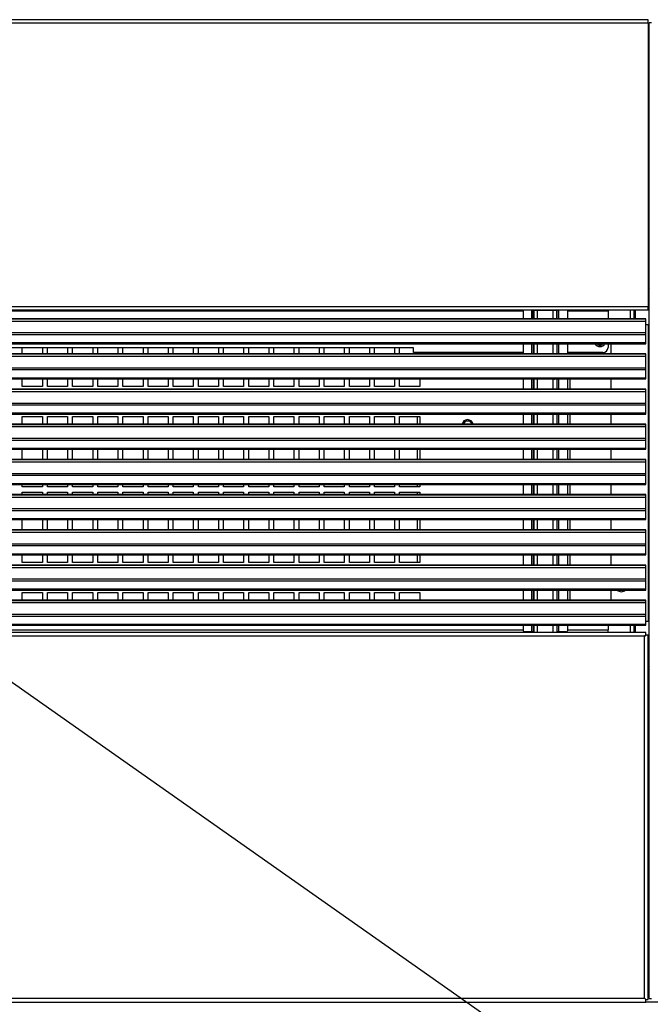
# Model space of a CAD drawing. Header units: millimetres. Extents: x 318 to 5748, y 314 to 3952.
# Tile 10 of 23: x 2451 to 2701, y 2049 to 2441. Entities that reach past the tile are written whole.
import ezdxf

# ---------------------------------------------------------------- set-up
doc = ezdxf.new("R2010")
doc.units = ezdxf.units.MM
doc.header["$LTSCALE"] = 5
doc.dimstyles.new('SLDDIMSTYLE0', dxfattribs={"dimtxt": 0.18, "dimasz": 15, "dimexe": 0, "dimexo": 0.0625, "dimgap": 0, "dimtad": 0, "dimtih": 1, "dimtoh": 1, "dimdec": 0, "dimrnd": 1e-09, "dimzin": 0, "dimdsep": 46, "dimtxsty": 'Standard', "dimsah": 1, "dimcen": 0.09, "dimadec": 0, "dimazin": 0, "dimtfac": 15, "dimtdec": 0, "dimtofl": 0, "dimtmove": 0, "dimatfit": 3, "dimfxl": 1, "dimfrac": 2, "dimtolj": 1, "dimtzin": 0, "dimarcsym": 0})

msp = doc.modelspace()

# ---------------------------------------------------------------- linework, layer by layer
at = {"color": 7, "linetype": 'Continuous', "lineweight": 25}
for p, q in [((2700.39, 2441.04), (1795.39, 2441.04)), ((2700.39, 2439.84), (2700.39, 2441.04)), ((1795.39, 2439.84), (2700.39, 2439.84)), ((2700.39, 2439.84), (2700.39, 2326.84)), ((2700.69, 2051.67), (2700.69, 2439.84)), ((2701.69, 2439.84), (2700.69, 2439.84)), ((2700.69, 2433.87), (2700.39, 2433.87)), ((2700.69, 2418.07), (2700.39, 2418.07)), ((2700.39, 2348.25), (2700.69, 2348.25)), ((2700.39, 2326.84), (1795.39, 2326.84)), ((2700.39, 2325.64), (2700.39, 2326.84)), ((1795.39, 2325.64), (2700.39, 2325.64)), ((2650.63, 2325.64), (2650.63, 2322.1)), ((2654.13, 2325.44), (2654.13, 2325.64)), ((2654.13, 2325.44), (2654.63, 2325.44)), ((2654.63, 2322.1), (2654.63, 2325.44)), ((2654.63, 2325.44), (2654.86, 2325.44)), ((2654.86, 2325.44), (2656.35, 2325.44)), ((2656.35, 2325.44), (2662.52, 2325.44)), ((2662.52, 2325.44), (2664.02, 2325.44)), ((2664.02, 2325.44), (2664.25, 2325.44)), ((2664.25, 2322.1), (2664.25, 2325.44)), ((2664.25, 2325.44), (2664.74, 2325.44)), ((2664.74, 2325.64), (2664.74, 2325.44)), ((2668.25, 2325.64), (2668.25, 2322.1)), ((2684.39, 2325.64), (2684.39, 2325.14)), ((2684.39, 2325.14), (2684.39, 2322.1)), ((2694.69, 2325.64), (2694.69, 2322.1)), ((2699.44, 2322.1), (1796.44, 2322.1)), ((1796.44, 2322.07), (2699.44, 2322.07)), ((1796.44, 2321.16), (2699.44, 2321.16)), ((2699.44, 2322.07), (2699.44, 2322.1)), ((2699.44, 2321.16), (2699.44, 2322.07)), ((2699.44, 2316.55), (2699.44, 2321.16)), ((2699.44, 2319.84), (2700.49, 2319.84)), ((2700.49, 2201.67), (2700.49, 2319.84)), ((2700.69, 2319.84), (2700.49, 2319.84)), ((1796.44, 2316.55), (2699.44, 2316.55)), ((1796.44, 2315.84), (2699.44, 2315.84)), ((2699.44, 2312.46), (2699.44, 2315.84)), ((2699.44, 2312.46), (1796.44, 2312.46)), ((1796.44, 2312.16), (2699.44, 2312.16)), ((2650.63, 2312.16), (2650.63, 2308.1)), ((2654.63, 2312.16), (2654.63, 2308.1)), ((2654.86, 2312.05), (2654.68, 2312.05)), ((2656.35, 2312.05), (2654.86, 2312.05)), ((2662.52, 2312.05), (2656.35, 2312.05)), ((2664.02, 2312.05), (2662.52, 2312.05)), ((2664.19, 2312.05), (2664.02, 2312.05)), ((2664.25, 2308.1), (2664.25, 2312.16)), ((2668.25, 2312.16), (2668.25, 2308.1)), ((2684.39, 2312.16), (2684.39, 2310.64)), ((2685.69, 2308.1), (2685.69, 2312.16)), ((2699.44, 2308.1), (1796.44, 2308.1)), ((1796.44, 2308.07), (2699.44, 2308.07)), ((1796.44, 2307.16), (2699.44, 2307.16)), ((2607.09, 2310.56), (2374.09, 2310.56)), ((2451.59, 2308.1), (2451.59, 2310.56)), ((2459.59, 2310.56), (2459.59, 2308.1)), ((2461.59, 2308.1), (2461.59, 2310.56)), ((2469.59, 2310.56), (2469.59, 2308.1)), ((2471.59, 2308.1), (2471.59, 2310.56)), ((2479.59, 2310.56), (2479.59, 2308.1)), ((2481.59, 2308.1), (2481.59, 2310.56)), ((2489.59, 2310.56), (2489.59, 2308.1)), ((2491.59, 2308.1), (2491.59, 2310.56)), ((2499.59, 2310.56), (2499.59, 2308.1)), ((2501.59, 2308.1), (2501.59, 2310.56)), ((2509.59, 2310.56), (2509.59, 2308.1)), ((2511.59, 2308.1), (2511.59, 2310.56)), ((2519.59, 2310.56), (2519.59, 2308.1)), ((2521.59, 2308.1), (2521.59, 2310.56)), ((2529.59, 2310.56), (2529.59, 2308.1)), ((2531.59, 2308.1), (2531.59, 2310.56)), ((2539.59, 2310.56), (2539.59, 2308.1)), ((2541.59, 2308.1), (2541.59, 2310.56)), ((2549.59, 2310.56), (2549.59, 2308.1)), ((2551.59, 2308.1), (2551.59, 2310.56)), ((2559.59, 2310.56), (2559.59, 2308.1)), ((2561.59, 2308.1), (2561.59, 2310.56)), ((2569.59, 2310.56), (2569.59, 2308.1)), ((2571.59, 2308.1), (2571.59, 2310.56)), ((2579.59, 2310.56), (2579.59, 2308.1)), ((2581.59, 2308.1), (2581.59, 2310.56)), ((2589.59, 2310.56), (2589.59, 2308.1)), ((2591.59, 2308.1), (2591.59, 2310.56)), ((2599.59, 2310.56), (2599.59, 2308.1)), ((2601.59, 2308.1), (2601.59, 2310.56)), ((2607.09, 2308.64), (2607.09, 2310.56)), ((2650.63, 2308.64), (2607.09, 2308.64)), ((2609.59, 2308.64), (2609.59, 2308.1)), ((2682.39, 2308.64), (2668.25, 2308.64)), ((2699.44, 2308.07), (2699.44, 2308.1)), ((2699.44, 2307.16), (2699.44, 2308.07)), ((2699.44, 2302.55), (2699.44, 2307.16)), ((1796.44, 2302.55), (2699.44, 2302.55)), ((1796.44, 2301.84), (2699.44, 2301.84)), ((2699.44, 2298.46), (2699.44, 2301.84)), ((2699.44, 2298.46), (1796.44, 2298.46)), ((1796.44, 2298.16), (2699.44, 2298.16)), ((2451.59, 2295.15), (2451.59, 2298.16)), ((2459.59, 2298.16), (2459.59, 2295.15)), ((2461.59, 2295.15), (2461.59, 2298.16)), ((2469.59, 2298.16), (2469.59, 2295.15)), ((2471.59, 2295.15), (2471.59, 2298.16)), ((2479.59, 2298.16), (2479.59, 2295.15)), ((2481.59, 2295.15), (2481.59, 2298.16)), ((2489.59, 2298.16), (2489.59, 2295.15)), ((2491.59, 2295.15), (2491.59, 2298.16)), ((2499.59, 2298.16), (2499.59, 2295.15)), ((2501.59, 2295.15), (2501.59, 2298.16)), ((2509.59, 2298.16), (2509.59, 2295.15)), ((2511.59, 2295.15), (2511.59, 2298.16)), ((2519.59, 2298.16), (2519.59, 2295.15)), ((2521.59, 2295.15), (2521.59, 2298.16)), ((2529.59, 2298.16), (2529.59, 2295.15)), ((2531.59, 2295.15), (2531.59, 2298.16)), ((2539.59, 2298.16), (2539.59, 2295.15)), ((2541.59, 2295.15), (2541.59, 2298.16)), ((2549.59, 2298.16), (2549.59, 2295.15)), ((2551.59, 2295.15), (2551.59, 2298.16)), ((2559.59, 2298.16), (2559.59, 2295.15)), ((2561.59, 2295.15), (2561.59, 2298.16)), ((2569.59, 2298.16), (2569.59, 2295.15)), ((2571.59, 2295.15), (2571.59, 2298.16)), ((2579.59, 2298.16), (2579.59, 2295.15)), ((2581.59, 2295.15), (2581.59, 2298.16)), ((2589.59, 2298.16), (2589.59, 2295.15)), ((2591.59, 2295.15), (2591.59, 2298.16)), ((2599.59, 2298.16), (2599.59, 2295.15)), ((2601.59, 2295.15), (2601.59, 2298.16)), ((2609.59, 2298.16), (2609.59, 2295.15)), ((2650.63, 2298.16), (2650.63, 2294.1)), ((2654.63, 2298.16), (2654.63, 2294.1)), ((2654.86, 2298.05), (2654.68, 2298.05)), ((2656.35, 2298.05), (2654.86, 2298.05)), ((2662.52, 2298.05), (2656.35, 2298.05)), ((2664.02, 2298.05), (2662.52, 2298.05)), ((2664.19, 2298.05), (2664.02, 2298.05)), ((2664.25, 2294.1), (2664.25, 2298.16)), ((2668.25, 2298.16), (2668.25, 2294.1)), ((2685.69, 2294.1), (2685.69, 2298.16)), ((2699.44, 2294.1), (1796.44, 2294.1)), ((1796.44, 2294.07), (2699.44, 2294.07)), ((1796.44, 2293.16), (2699.44, 2293.16)), ((2459.59, 2295.15), (2451.59, 2295.15)), ((2469.59, 2295.15), (2461.59, 2295.15)), ((2479.59, 2295.15), (2471.59, 2295.15)), ((2489.59, 2295.15), (2481.59, 2295.15)), ((2499.59, 2295.15), (2491.59, 2295.15)), ((2509.59, 2295.15), (2501.59, 2295.15)), ((2519.59, 2295.15), (2511.59, 2295.15)), ((2529.59, 2295.15), (2521.59, 2295.15)), ((2539.59, 2295.15), (2531.59, 2295.15)), ((2549.59, 2295.15), (2541.59, 2295.15)), ((2559.59, 2295.15), (2551.59, 2295.15)), ((2569.59, 2295.15), (2561.59, 2295.15)), ((2579.59, 2295.15), (2571.59, 2295.15)), ((2589.59, 2295.15), (2581.59, 2295.15)), ((2599.59, 2295.15), (2591.59, 2295.15)), ((2609.59, 2295.15), (2601.59, 2295.15)), ((2699.44, 2294.07), (2699.44, 2294.1)), ((2699.44, 2293.16), (2699.44, 2294.07)), ((2699.44, 2288.55), (2699.44, 2293.16)), ((1796.44, 2288.55), (2699.44, 2288.55)), ((1796.44, 2287.84), (2699.44, 2287.84)), ((2699.44, 2284.46), (2699.44, 2287.84)), ((2699.44, 2284.46), (1796.44, 2284.46)), ((1796.44, 2284.16), (2699.44, 2284.16)), ((2650.63, 2284.16), (2650.63, 2280.1)), ((2654.63, 2284.16), (2654.63, 2280.1)), ((2654.86, 2284.05), (2654.68, 2284.05)), ((2656.35, 2284.05), (2654.86, 2284.05)), ((2662.52, 2284.05), (2656.35, 2284.05)), ((2664.02, 2284.05), (2662.52, 2284.05)), ((2664.19, 2284.05), (2664.02, 2284.05)), ((2664.25, 2280.1), (2664.25, 2284.16)), ((2668.25, 2284.16), (2668.25, 2280.1)), ((2685.69, 2280.1), (2685.69, 2284.16)), ((2699.44, 2280.1), (1796.44, 2280.1)), ((1796.44, 2280.07), (2699.44, 2280.07)), ((2451.59, 2280.1), (2451.59, 2283.15)), ((2451.59, 2283.15), (2459.59, 2283.15)), ((2459.59, 2283.15), (2459.59, 2280.1)), ((2461.59, 2280.1), (2461.59, 2283.15)), ((2461.59, 2283.15), (2469.59, 2283.15)), ((2469.59, 2283.15), (2469.59, 2280.1)), ((2471.59, 2280.1), (2471.59, 2283.15)), ((2471.59, 2283.15), (2479.59, 2283.15)), ((2479.59, 2283.15), (2479.59, 2280.1)), ((2481.59, 2280.1), (2481.59, 2283.15)), ((2481.59, 2283.15), (2489.59, 2283.15)), ((2489.59, 2283.15), (2489.59, 2280.1)), ((2491.59, 2280.1), (2491.59, 2283.15)), ((2491.59, 2283.15), (2499.59, 2283.15)), ((2499.59, 2283.15), (2499.59, 2280.1)), ((2501.59, 2280.1), (2501.59, 2283.15)), ((2501.59, 2283.15), (2509.59, 2283.15)), ((2509.59, 2283.15), (2509.59, 2280.1)), ((2511.59, 2280.1), (2511.59, 2283.15)), ((2511.59, 2283.15), (2519.59, 2283.15)), ((2519.59, 2283.15), (2519.59, 2280.1)), ((2521.59, 2280.1), (2521.59, 2283.15)), ((2521.59, 2283.15), (2529.59, 2283.15)), ((2529.59, 2283.15), (2529.59, 2280.1)), ((2531.59, 2280.1), (2531.59, 2283.15)), ((2531.59, 2283.15), (2539.59, 2283.15)), ((2539.59, 2283.15), (2539.59, 2280.1)), ((2541.59, 2280.1), (2541.59, 2283.15)), ((2541.59, 2283.15), (2549.59, 2283.15)), ((2549.59, 2283.15), (2549.59, 2280.1)), ((2551.59, 2280.1), (2551.59, 2283.15)), ((2551.59, 2283.15), (2559.59, 2283.15)), ((2559.59, 2283.15), (2559.59, 2280.1)), ((2561.59, 2280.1), (2561.59, 2283.15)), ((2561.59, 2283.15), (2569.59, 2283.15)), ((2569.59, 2283.15), (2569.59, 2280.1)), ((2571.59, 2280.1), (2571.59, 2283.15)), ((2571.59, 2283.15), (2579.59, 2283.15)), ((2579.59, 2283.15), (2579.59, 2280.1)), ((2581.59, 2280.1), (2581.59, 2283.15)), ((2581.59, 2283.15), (2589.59, 2283.15)), ((2589.59, 2283.15), (2589.59, 2280.1)), ((2591.59, 2280.1), (2591.59, 2283.15)), ((2591.59, 2283.15), (2599.59, 2283.15)), ((2599.59, 2283.15), (2599.59, 2280.1)), ((2601.59, 2280.1), (2601.59, 2283.15)), ((2601.59, 2283.15), (2609.59, 2283.15)), ((2609.59, 2283.15), (2609.59, 2280.1)), ((2699.44, 2280.07), (2699.44, 2280.1)), ((2699.44, 2279.16), (2699.44, 2280.07)), ((1796.44, 2279.16), (2699.44, 2279.16)), ((2699.44, 2274.55), (2699.44, 2279.16)), ((1796.44, 2274.55), (2699.44, 2274.55)), ((1796.44, 2273.84), (2699.44, 2273.84)), ((2699.44, 2270.46), (2699.44, 2273.84)), ((2699.44, 2270.46), (1796.44, 2270.46)), ((1796.44, 2270.16), (2699.44, 2270.16)), ((2451.59, 2266.1), (2451.59, 2270.16)), ((2459.59, 2270.16), (2459.59, 2266.1)), ((2461.59, 2266.1), (2461.59, 2270.16)), ((2469.59, 2270.16), (2469.59, 2266.1)), ((2471.59, 2266.1), (2471.59, 2270.16)), ((2479.59, 2270.16), (2479.59, 2266.1)), ((2481.59, 2266.1), (2481.59, 2270.16)), ((2489.59, 2270.16), (2489.59, 2266.1)), ((2491.59, 2266.1), (2491.59, 2270.16)), ((2499.59, 2270.16), (2499.59, 2266.1)), ((2501.59, 2266.1), (2501.59, 2270.16)), ((2509.59, 2270.16), (2509.59, 2266.1)), ((2511.59, 2266.1), (2511.59, 2270.16)), ((2519.59, 2270.16), (2519.59, 2266.1)), ((2521.59, 2266.1), (2521.59, 2270.16)), ((2529.59, 2270.16), (2529.59, 2266.1)), ((2531.59, 2266.1), (2531.59, 2270.16)), ((2539.59, 2270.16), (2539.59, 2266.1)), ((2541.59, 2266.1), (2541.59, 2270.16)), ((2549.59, 2270.16), (2549.59, 2266.1)), ((2551.59, 2266.1), (2551.59, 2270.16)), ((2559.59, 2270.16), (2559.59, 2266.1)), ((2561.59, 2266.1), (2561.59, 2270.16)), ((2569.59, 2270.16), (2569.59, 2266.1)), ((2571.59, 2266.1), (2571.59, 2270.16)), ((2579.59, 2270.16), (2579.59, 2266.1)), ((2581.59, 2266.1), (2581.59, 2270.16)), ((2589.59, 2270.16), (2589.59, 2266.1)), ((2591.59, 2266.1), (2591.59, 2270.16)), ((2599.59, 2270.16), (2599.59, 2266.1)), ((2601.59, 2266.1), (2601.59, 2270.16)), ((2609.59, 2270.16), (2609.59, 2266.1)), ((2650.63, 2270.16), (2650.63, 2266.1)), ((2654.63, 2270.16), (2654.63, 2266.1)), ((2654.86, 2270.05), (2654.68, 2270.05)), ((2656.35, 2270.05), (2654.86, 2270.05)), ((2662.52, 2270.05), (2656.35, 2270.05)), ((2664.02, 2270.05), (2662.52, 2270.05)), ((2664.19, 2270.05), (2664.02, 2270.05)), ((2664.25, 2266.1), (2664.25, 2270.16)), ((2668.25, 2270.16), (2668.25, 2266.1)), ((2685.69, 2266.1), (2685.69, 2270.16)), ((2699.44, 2266.1), (1796.44, 2266.1)), ((1796.44, 2266.07), (2699.44, 2266.07)), ((1796.44, 2265.16), (2699.44, 2265.16)), ((2699.44, 2266.07), (2699.44, 2266.1)), ((2699.44, 2265.16), (2699.44, 2266.07)), ((2699.44, 2260.55), (2699.44, 2265.16)), ((1796.44, 2260.55), (2699.44, 2260.55)), ((1796.44, 2259.84), (2699.44, 2259.84)), ((2699.44, 2256.46), (1796.44, 2256.46)), ((1796.44, 2256.16), (2699.44, 2256.16)), ((2451.59, 2255.15), (2451.59, 2256.16)), ((2459.59, 2256.16), (2459.59, 2255.15)), ((2461.59, 2255.15), (2461.59, 2256.16)), ((2469.59, 2256.16), (2469.59, 2255.15)), ((2471.59, 2255.15), (2471.59, 2256.16)), ((2479.59, 2256.16), (2479.59, 2255.15)), ((2481.59, 2255.15), (2481.59, 2256.16)), ((2489.59, 2256.16), (2489.59, 2255.15)), ((2491.59, 2255.15), (2491.59, 2256.16)), ((2499.59, 2256.16), (2499.59, 2255.15)), ((2501.59, 2255.15), (2501.59, 2256.16)), ((2509.59, 2256.16), (2509.59, 2255.15)), ((2511.59, 2255.15), (2511.59, 2256.16)), ((2519.59, 2256.16), (2519.59, 2255.15)), ((2521.59, 2255.15), (2521.59, 2256.16)), ((2529.59, 2256.16), (2529.59, 2255.15)), ((2531.59, 2255.15), (2531.59, 2256.16)), ((2539.59, 2256.16), (2539.59, 2255.15)), ((2541.59, 2255.15), (2541.59, 2256.16)), ((2549.59, 2256.16), (2549.59, 2255.15)), ((2551.59, 2255.15), (2551.59, 2256.16)), ((2559.59, 2256.16), (2559.59, 2255.15)), ((2561.59, 2255.15), (2561.59, 2256.16)), ((2569.59, 2256.16), (2569.59, 2255.15)), ((2571.59, 2255.15), (2571.59, 2256.16)), ((2579.59, 2256.16), (2579.59, 2255.15)), ((2581.59, 2255.15), (2581.59, 2256.16)), ((2589.59, 2256.16), (2589.59, 2255.15)), ((2591.59, 2255.15), (2591.59, 2256.16)), ((2599.59, 2256.16), (2599.59, 2255.15)), ((2601.59, 2255.15), (2601.59, 2256.16)), ((2609.59, 2256.16), (2609.59, 2255.15)), ((2650.63, 2256.16), (2650.63, 2252.1)), ((2654.63, 2256.16), (2654.63, 2252.1)), ((2654.86, 2256.05), (2654.68, 2256.05)), ((2656.35, 2256.05), (2654.86, 2256.05)), ((2662.52, 2256.05), (2656.35, 2256.05)), ((2664.02, 2256.05), (2662.52, 2256.05)), ((2664.19, 2256.05), (2664.02, 2256.05)), ((2664.25, 2252.1), (2664.25, 2256.16)), ((2668.25, 2256.16), (2668.25, 2252.1)), ((2685.69, 2252.1), (2685.69, 2256.16)), ((2699.44, 2256.46), (2699.44, 2259.84)), ((2459.59, 2255.15), (2451.59, 2255.15)), ((2451.59, 2252.1), (2451.59, 2253.15)), ((2451.59, 2253.15), (2459.59, 2253.15)), ((2459.59, 2253.15), (2459.59, 2252.1)), ((2469.59, 2255.15), (2461.59, 2255.15)), ((2461.59, 2252.1), (2461.59, 2253.15)), ((2461.59, 2253.15), (2469.59, 2253.15)), ((2469.59, 2253.15), (2469.59, 2252.1)), ((2479.59, 2255.15), (2471.59, 2255.15)), ((2471.59, 2252.1), (2471.59, 2253.15)), ((2471.59, 2253.15), (2479.59, 2253.15)), ((2479.59, 2253.15), (2479.59, 2252.1)), ((2489.59, 2255.15), (2481.59, 2255.15)), ((2481.59, 2252.1), (2481.59, 2253.15)), ((2481.59, 2253.15), (2489.59, 2253.15)), ((2489.59, 2253.15), (2489.59, 2252.1)), ((2499.59, 2255.15), (2491.59, 2255.15)), ((2491.59, 2252.1), (2491.59, 2253.15)), ((2491.59, 2253.15), (2499.59, 2253.15)), ((2499.59, 2253.15), (2499.59, 2252.1)), ((2509.59, 2255.15), (2501.59, 2255.15)), ((2501.59, 2252.1), (2501.59, 2253.15)), ((2501.59, 2253.15), (2509.59, 2253.15)), ((2509.59, 2253.15), (2509.59, 2252.1)), ((2519.59, 2255.15), (2511.59, 2255.15)), ((2511.59, 2252.1), (2511.59, 2253.15)), ((2511.59, 2253.15), (2519.59, 2253.15)), ((2519.59, 2253.15), (2519.59, 2252.1)), ((2529.59, 2255.15), (2521.59, 2255.15)), ((2521.59, 2252.1), (2521.59, 2253.15)), ((2521.59, 2253.15), (2529.59, 2253.15)), ((2529.59, 2253.15), (2529.59, 2252.1)), ((2539.59, 2255.15), (2531.59, 2255.15)), ((2531.59, 2252.1), (2531.59, 2253.15)), ((2531.59, 2253.15), (2539.59, 2253.15)), ((2539.59, 2253.15), (2539.59, 2252.1)), ((2549.59, 2255.15), (2541.59, 2255.15)), ((2541.59, 2252.1), (2541.59, 2253.15)), ((2541.59, 2253.15), (2549.59, 2253.15)), ((2549.59, 2253.15), (2549.59, 2252.1)), ((2559.59, 2255.15), (2551.59, 2255.15)), ((2551.59, 2252.1), (2551.59, 2253.15)), ((2551.59, 2253.15), (2559.59, 2253.15)), ((2559.59, 2253.15), (2559.59, 2252.1)), ((2569.59, 2255.15), (2561.59, 2255.15)), ((2561.59, 2252.1), (2561.59, 2253.15)), ((2561.59, 2253.15), (2569.59, 2253.15)), ((2569.59, 2253.15), (2569.59, 2252.1)), ((2579.59, 2255.15), (2571.59, 2255.15)), ((2571.59, 2252.1), (2571.59, 2253.15)), ((2571.59, 2253.15), (2579.59, 2253.15)), ((2579.59, 2253.15), (2579.59, 2252.1)), ((2589.59, 2255.15), (2581.59, 2255.15)), ((2581.59, 2252.1), (2581.59, 2253.15)), ((2581.59, 2253.15), (2589.59, 2253.15)), ((2589.59, 2253.15), (2589.59, 2252.1)), ((2599.59, 2255.15), (2591.59, 2255.15)), ((2591.59, 2252.1), (2591.59, 2253.15)), ((2591.59, 2253.15), (2599.59, 2253.15)), ((2599.59, 2253.15), (2599.59, 2252.1)), ((2609.59, 2255.15), (2601.59, 2255.15)), ((2601.59, 2252.1), (2601.59, 2253.15)), ((2601.59, 2253.15), (2609.59, 2253.15)), ((2609.59, 2253.15), (2609.59, 2252.1)), ((2699.44, 2252.1), (1796.44, 2252.1)), ((1796.44, 2252.07), (2699.44, 2252.07)), ((1796.44, 2251.16), (2699.44, 2251.16)), ((2699.44, 2252.07), (2699.44, 2252.1)), ((2699.44, 2251.16), (2699.44, 2252.07)), ((2699.44, 2246.55), (2699.44, 2251.16)), ((1796.44, 2246.55), (2699.44, 2246.55)), ((1796.44, 2245.84), (2699.44, 2245.84)), ((2699.44, 2242.46), (2699.44, 2245.84)), ((2699.44, 2242.46), (1796.44, 2242.46)), ((1796.44, 2242.16), (2699.44, 2242.16)), ((2451.59, 2238.1), (2451.59, 2242.16)), ((2459.59, 2242.16), (2459.59, 2238.1)), ((2461.59, 2238.1), (2461.59, 2242.16)), ((2469.59, 2242.16), (2469.59, 2238.1)), ((2471.59, 2238.1), (2471.59, 2242.16)), ((2479.59, 2242.16), (2479.59, 2238.1)), ((2481.59, 2238.1), (2481.59, 2242.16)), ((2489.59, 2242.16), (2489.59, 2238.1)), ((2491.59, 2238.1), (2491.59, 2242.16)), ((2499.59, 2242.16), (2499.59, 2238.1)), ((2501.59, 2238.1), (2501.59, 2242.16)), ((2509.59, 2242.16), (2509.59, 2238.1)), ((2511.59, 2238.1), (2511.59, 2242.16)), ((2519.59, 2242.16), (2519.59, 2238.1)), ((2521.59, 2238.1), (2521.59, 2242.16)), ((2529.59, 2242.16), (2529.59, 2238.1)), ((2531.59, 2238.1), (2531.59, 2242.16)), ((2539.59, 2242.16), (2539.59, 2238.1)), ((2541.59, 2238.1), (2541.59, 2242.16)), ((2549.59, 2242.16), (2549.59, 2238.1)), ((2551.59, 2238.1), (2551.59, 2242.16)), ((2559.59, 2242.16), (2559.59, 2238.1)), ((2561.59, 2238.1), (2561.59, 2242.16)), ((2569.59, 2242.16), (2569.59, 2238.1)), ((2571.59, 2238.1), (2571.59, 2242.16)), ((2579.59, 2242.16), (2579.59, 2238.1)), ((2581.59, 2238.1), (2581.59, 2242.16)), ((2589.59, 2242.16), (2589.59, 2238.1)), ((2591.59, 2238.1), (2591.59, 2242.16)), ((2599.59, 2242.16), (2599.59, 2238.1)), ((2601.59, 2238.1), (2601.59, 2242.16)), ((2609.59, 2242.16), (2609.59, 2238.1)), ((2650.63, 2242.16), (2650.63, 2238.1)), ((2654.63, 2242.16), (2654.63, 2238.1)), ((2654.86, 2242.05), (2654.68, 2242.05)), ((2656.35, 2242.05), (2654.86, 2242.05)), ((2662.52, 2242.05), (2656.35, 2242.05)), ((2664.02, 2242.05), (2662.52, 2242.05)), ((2664.19, 2242.05), (2664.02, 2242.05)), ((2664.25, 2238.1), (2664.25, 2242.16)), ((2668.25, 2242.16), (2668.25, 2238.1)), ((2685.69, 2238.1), (2685.69, 2242.16)), ((2699.44, 2238.1), (1796.44, 2238.1)), ((1796.44, 2238.07), (2699.44, 2238.07)), ((1796.44, 2237.16), (2699.44, 2237.16)), ((2699.44, 2238.07), (2699.44, 2238.1)), ((2699.44, 2237.16), (2699.44, 2238.07)), ((2699.44, 2232.55), (2699.44, 2237.16)), ((1796.44, 2232.55), (2699.44, 2232.55)), ((1796.44, 2231.84), (2699.44, 2231.84)), ((2699.44, 2228.46), (2699.44, 2231.84)), ((2699.44, 2228.46), (1796.44, 2228.46)), ((1796.44, 2228.16), (2699.44, 2228.16)), ((2451.59, 2225.15), (2451.59, 2228.16)), ((2459.59, 2225.15), (2451.59, 2225.15)), ((2459.59, 2228.16), (2459.59, 2225.15)), ((2461.59, 2225.15), (2461.59, 2228.16)), ((2469.59, 2225.15), (2461.59, 2225.15)), ((2469.59, 2228.16), (2469.59, 2225.15)), ((2471.59, 2225.15), (2471.59, 2228.16)), ((2479.59, 2225.15), (2471.59, 2225.15)), ((2479.59, 2228.16), (2479.59, 2225.15)), ((2481.59, 2225.15), (2481.59, 2228.16)), ((2489.59, 2225.15), (2481.59, 2225.15)), ((2489.59, 2228.16), (2489.59, 2225.15)), ((2491.59, 2225.15), (2491.59, 2228.16)), ((2499.59, 2225.15), (2491.59, 2225.15)), ((2499.59, 2228.16), (2499.59, 2225.15)), ((2501.59, 2225.15), (2501.59, 2228.16)), ((2509.59, 2225.15), (2501.59, 2225.15)), ((2509.59, 2228.16), (2509.59, 2225.15)), ((2511.59, 2225.15), (2511.59, 2228.16)), ((2519.59, 2225.15), (2511.59, 2225.15)), ((2519.59, 2228.16), (2519.59, 2225.15)), ((2521.59, 2225.15), (2521.59, 2228.16)), ((2529.59, 2225.15), (2521.59, 2225.15)), ((2529.59, 2228.16), (2529.59, 2225.15)), ((2531.59, 2225.15), (2531.59, 2228.16)), ((2539.59, 2225.15), (2531.59, 2225.15)), ((2539.59, 2228.16), (2539.59, 2225.15)), ((2541.59, 2225.15), (2541.59, 2228.16)), ((2549.59, 2225.15), (2541.59, 2225.15)), ((2549.59, 2228.16), (2549.59, 2225.15)), ((2551.59, 2225.15), (2551.59, 2228.16)), ((2559.59, 2225.15), (2551.59, 2225.15)), ((2559.59, 2228.16), (2559.59, 2225.15)), ((2561.59, 2225.15), (2561.59, 2228.16)), ((2569.59, 2225.15), (2561.59, 2225.15)), ((2569.59, 2228.16), (2569.59, 2225.15)), ((2571.59, 2225.15), (2571.59, 2228.16)), ((2579.59, 2225.15), (2571.59, 2225.15)), ((2579.59, 2228.16), (2579.59, 2225.15)), ((2581.59, 2225.15), (2581.59, 2228.16)), ((2589.59, 2225.15), (2581.59, 2225.15)), ((2589.59, 2228.16), (2589.59, 2225.15)), ((2591.59, 2225.15), (2591.59, 2228.16)), ((2599.59, 2225.15), (2591.59, 2225.15)), ((2599.59, 2228.16), (2599.59, 2225.15)), ((2601.59, 2225.15), (2601.59, 2228.16)), ((2609.59, 2225.15), (2601.59, 2225.15)), ((2609.59, 2228.16), (2609.59, 2225.15)), ((2650.63, 2228.16), (2650.63, 2224.1)), ((2654.63, 2228.16), (2654.63, 2224.1)), ((2654.86, 2228.05), (2654.68, 2228.05)), ((2656.35, 2228.05), (2654.86, 2228.05)), ((2662.52, 2228.05), (2656.35, 2228.05)), ((2664.02, 2228.05), (2662.52, 2228.05)), ((2664.19, 2228.05), (2664.02, 2228.05)), ((2668.25, 2228.16), (2668.25, 2224.1)), ((2685.69, 2224.1), (2685.69, 2228.16)), ((2699.44, 2224.1), (1796.44, 2224.1)), ((1796.44, 2224.07), (2699.44, 2224.07)), ((1796.44, 2223.16), (2699.44, 2223.16)), ((2699.44, 2224.07), (2699.44, 2224.1)), ((2699.44, 2223.16), (2699.44, 2224.07)), ((2699.44, 2218.55), (2699.44, 2223.16)), ((1796.44, 2218.55), (2699.44, 2218.55)), ((1796.44, 2217.84), (2699.44, 2217.84)), ((2699.44, 2214.46), (2699.44, 2217.84)), ((2699.44, 2214.46), (1796.44, 2214.46)), ((1796.44, 2214.16), (2699.44, 2214.16)), ((2451.59, 2210.09), (2451.59, 2213.15)), ((2451.59, 2213.15), (2459.59, 2213.15)), ((2459.59, 2213.15), (2459.59, 2210.09)), ((2461.59, 2210.09), (2461.59, 2213.15)), ((2461.59, 2213.15), (2469.59, 2213.15)), ((2469.59, 2213.15), (2469.59, 2210.09)), ((2471.59, 2210.09), (2471.59, 2213.15)), ((2471.59, 2213.15), (2479.59, 2213.15)), ((2479.59, 2213.15), (2479.59, 2210.09)), ((2481.59, 2210.09), (2481.59, 2213.15)), ((2481.59, 2213.15), (2489.59, 2213.15)), ((2489.59, 2213.15), (2489.59, 2210.09)), ((2491.59, 2210.09), (2491.59, 2213.15)), ((2491.59, 2213.15), (2499.59, 2213.15)), ((2499.59, 2213.15), (2499.59, 2210.09)), ((2501.59, 2210.09), (2501.59, 2213.15)), ((2501.59, 2213.15), (2509.59, 2213.15)), ((2509.59, 2213.15), (2509.59, 2210.09)), ((2511.59, 2210.09), (2511.59, 2213.15)), ((2511.59, 2213.15), (2519.59, 2213.15)), ((2519.59, 2213.15), (2519.59, 2210.09)), ((2521.59, 2210.09), (2521.59, 2213.15)), ((2521.59, 2213.15), (2529.59, 2213.15)), ((2529.59, 2213.15), (2529.59, 2210.09)), ((2531.59, 2210.09), (2531.59, 2213.15)), ((2531.59, 2213.15), (2539.59, 2213.15)), ((2539.59, 2213.15), (2539.59, 2210.09)), ((2541.59, 2210.09), (2541.59, 2213.15)), ((2541.59, 2213.15), (2549.59, 2213.15)), ((2549.59, 2213.15), (2549.59, 2210.09)), ((2551.59, 2210.09), (2551.59, 2213.15)), ((2551.59, 2213.15), (2559.59, 2213.15)), ((2559.59, 2213.15), (2559.59, 2210.09)), ((2561.59, 2210.09), (2561.59, 2213.15)), ((2561.59, 2213.15), (2569.59, 2213.15)), ((2569.59, 2213.15), (2569.59, 2210.09)), ((2571.59, 2210.09), (2571.59, 2213.15)), ((2571.59, 2213.15), (2579.59, 2213.15)), ((2579.59, 2213.15), (2579.59, 2210.09)), ((2581.59, 2210.09), (2581.59, 2213.15)), ((2581.59, 2213.15), (2589.59, 2213.15)), ((2589.59, 2213.15), (2589.59, 2210.09)), ((2591.59, 2210.09), (2591.59, 2213.15)), ((2591.59, 2213.15), (2599.59, 2213.15)), ((2599.59, 2213.15), (2599.59, 2210.09)), ((2601.59, 2210.09), (2601.59, 2213.15)), ((2601.59, 2213.15), (2609.59, 2213.15)), ((2609.59, 2213.15), (2609.59, 2210.09)), ((2650.63, 2214.16), (2650.63, 2210.09)), ((2654.63, 2214.16), (2654.63, 2210.09)), ((2654.86, 2214.05), (2654.68, 2214.05)), ((2656.35, 2214.05), (2654.86, 2214.05)), ((2662.52, 2214.05), (2656.35, 2214.05)), ((2664.02, 2214.05), (2662.52, 2214.05)), ((2663.26, 2214.05), (2663.26, 2214.16)), ((2664.25, 2214.05), (2664.02, 2214.05)), ((2664.25, 2214.05), (2664.29, 2214.05)), ((2664.29, 2214.16), (2664.29, 2214.05)), ((2668.25, 2214.16), (2668.25, 2210.09)), ((2685.69, 2210.09), (2685.69, 2214.16)), ((2699.44, 2210.09), (1796.44, 2210.09)), ((1796.44, 2210.06), (2699.44, 2210.06)), ((1796.44, 2209.15), (2699.44, 2209.15)), ((2699.44, 2210.06), (2699.44, 2210.09)), ((2699.44, 2209.15), (2699.44, 2210.06)), ((2699.44, 2204.54), (2699.44, 2209.15)), ((1796.44, 2204.54), (2699.44, 2204.54)), ((1796.44, 2203.83), (2699.44, 2203.83)), ((2699.44, 2200.45), (2699.44, 2203.83)), ((2700.49, 2201.67), (2699.44, 2201.67)), ((2700.49, 2201.67), (2700.69, 2201.67)), ((2699.44, 2200.45), (1796.44, 2200.45)), ((1796.44, 2200.16), (2699.44, 2200.16)), ((2650.63, 2200.16), (2650.63, 2197.98)), ((2654.13, 2197.48), (2651.13, 2197.48)), ((2654.63, 2197.48), (2654.13, 2197.48)), ((2654.63, 2200.16), (2654.63, 2197.48)), ((2654.63, 2197.27), (2654.63, 2197.48)), ((2654.86, 2200.02), (2654.68, 2200.02)), ((2656.35, 2200.02), (2654.86, 2200.02)), ((2662.52, 2200.02), (2656.35, 2200.02)), ((2664.02, 2200.02), (2662.52, 2200.02)), ((2663.26, 2200.02), (2663.26, 2200.16)), ((2664.25, 2200.02), (2664.02, 2200.02)), ((2664.25, 2197.48), (2664.25, 2200.02)), ((2664.25, 2200.02), (2664.29, 2200.02)), ((2664.25, 2197.27), (2664.25, 2197.48)), ((2664.74, 2197.48), (2664.25, 2197.48)), ((2664.29, 2200.16), (2664.29, 2200.02)), ((2667.75, 2197.48), (2664.74, 2197.48)), ((2668.25, 2200.16), (2668.25, 2197.98)), ((2684.39, 2200.16), (2684.39, 2198.27)), ((2684.39, 2197.27), (2684.39, 2198.27)), ((2694.69, 2200.16), (2694.69, 2197.27)), ((2699.39, 2197.27), (1796.4, 2197.27)), ((2698.89, 2195.77), (1796.89, 2195.77)), ((2698.89, 2195.77), (2699.39, 2196.27)), ((2699.39, 2196.26), (2698.89, 2195.77)), ((2698.89, 2051.77), (2698.89, 2195.77)), ((2699.39, 2196.27), (2699.39, 2197.27)), ((2700.39, 2196.26), (2699.39, 2196.26)), ((2699.39, 2196.26), (2699.39, 2196.26)), ((2700.39, 2051.27), (2700.39, 2196.26)), ((2700.39, 2168.25), (2700.69, 2168.25)), ((2700.39, 2068.47), (2700.69, 2068.47)), ((2700.39, 2052.67), (2700.69, 2052.67)), ((1796.4, 2050.27), (2699.39, 2050.27)), ((1796.89, 2051.77), (2698.89, 2051.77)), ((2699.39, 2051.27), (2698.89, 2051.77)), ((2698.89, 2051.77), (2699.39, 2051.27)), ((2699.39, 2050.27), (2699.39, 2051.27)), ((2699.39, 2051.27), (2700.39, 2051.27)), ((2699.39, 2051.27), (2699.39, 2051.27)), ((2699.39, 2051.27), (2699.39, 2051.27)), ((2753.59, 2050.27), (2699.39, 2050.27)), ((2700.69, 2051.67), (2701.69, 2051.67))]:
    msp.add_line(p, q, dxfattribs=at)
at = {"color": 8, "linetype": 'Continuous', "lineweight": 25}
for p, q in [((2700.39, 2432.57), (2700.69, 2432.57)), ((2650.63, 2325.14), (2256.75, 2325.14)), ((2654.13, 2322.1), (2654.13, 2325.44)), ((2654.86, 2325.44), (2654.86, 2322.1)), ((2656.35, 2322.1), (2656.35, 2325.44)), ((2662.52, 2325.44), (2662.52, 2322.1)), ((2664.02, 2322.1), (2664.02, 2325.44)), ((2664.74, 2325.44), (2664.74, 2322.1)), ((2684.39, 2325.14), (2668.25, 2325.14)), ((2693.19, 2325.64), (2693.19, 2322.1)), ((2695.19, 2325.64), (2695.19, 2322.1)), ((2654.13, 2308.1), (2654.13, 2312.16)), ((2654.86, 2312.05), (2654.86, 2308.1)), ((2656.35, 2308.1), (2656.35, 2312.05)), ((2662.52, 2312.05), (2662.52, 2308.1)), ((2664.02, 2312.05), (2664.02, 2308.1)), ((2664.74, 2312.16), (2664.74, 2308.1)), ((2669.19, 2308.64), (2669.19, 2308.1)), ((2654.13, 2294.1), (2654.13, 2298.16)), ((2654.86, 2298.05), (2654.86, 2294.1)), ((2656.35, 2294.1), (2656.35, 2298.05)), ((2662.52, 2298.05), (2662.52, 2294.1)), ((2664.02, 2298.05), (2664.02, 2294.1)), ((2664.74, 2298.16), (2664.74, 2294.1)), ((2669.19, 2298.16), (2669.19, 2294.1)), ((2654.13, 2280.1), (2654.13, 2284.16)), ((2654.86, 2284.05), (2654.86, 2280.1)), ((2656.35, 2280.1), (2656.35, 2284.05)), ((2662.52, 2284.05), (2662.52, 2280.1)), ((2664.02, 2284.05), (2664.02, 2280.1)), ((2664.74, 2284.16), (2664.74, 2280.1)), ((2669.19, 2284.16), (2669.19, 2280.1)), ((2608.59, 2283.15), (2608.59, 2280.1)), ((2608.59, 2270.16), (2608.59, 2266.1)), ((2654.13, 2266.1), (2654.13, 2270.16)), ((2654.86, 2270.05), (2654.86, 2266.1)), ((2656.35, 2266.1), (2656.35, 2270.05)), ((2662.52, 2270.05), (2662.52, 2266.1)), ((2664.02, 2270.05), (2664.02, 2266.1)), ((2664.74, 2270.16), (2664.74, 2266.1)), ((2669.19, 2270.16), (2669.19, 2266.1)), ((2608.59, 2256.16), (2608.59, 2255.15)), ((2654.13, 2252.1), (2654.13, 2256.16)), ((2654.86, 2256.05), (2654.86, 2252.1)), ((2656.35, 2252.1), (2656.35, 2256.05)), ((2662.52, 2256.05), (2662.52, 2252.1)), ((2664.02, 2256.05), (2664.02, 2252.1)), ((2664.74, 2256.16), (2664.74, 2252.1)), ((2669.19, 2256.16), (2669.19, 2252.1)), ((2608.59, 2253.15), (2608.59, 2252.1)), ((2608.59, 2242.16), (2608.59, 2238.1)), ((2654.13, 2238.1), (2654.13, 2242.16)), ((2654.86, 2242.05), (2654.86, 2238.1)), ((2656.35, 2238.1), (2656.35, 2242.05)), ((2662.52, 2242.05), (2662.52, 2238.1)), ((2664.02, 2242.05), (2664.02, 2238.1)), ((2664.74, 2242.16), (2664.74, 2238.1)), ((2669.19, 2242.16), (2669.19, 2238.1)), ((2608.59, 2228.16), (2608.59, 2225.15)), ((2654.13, 2224.1), (2654.13, 2228.16)), ((2654.86, 2228.05), (2654.86, 2224.1)), ((2656.35, 2224.1), (2656.35, 2228.05)), ((2662.52, 2228.05), (2662.52, 2224.1)), ((2664.02, 2228.05), (2664.02, 2224.1)), ((2664.25, 2224.1), (2664.25, 2228.16)), ((2664.74, 2228.16), (2664.74, 2224.1)), ((2669.19, 2228.16), (2669.19, 2224.1)), ((2654.13, 2210.09), (2654.13, 2214.16)), ((2654.86, 2214.05), (2654.86, 2210.09)), ((2656.35, 2210.09), (2656.35, 2214.05)), ((2662.52, 2214.05), (2662.52, 2210.09)), ((2664.02, 2214.05), (2664.02, 2210.09)), ((2664.25, 2210.09), (2664.25, 2214.05)), ((2664.74, 2214.16), (2664.74, 2210.09)), ((2669.19, 2214.16), (2669.19, 2210.09)), ((2256.75, 2198.27), (2650.63, 2198.27)), ((2654.13, 2197.48), (2654.13, 2200.16)), ((2654.86, 2200.02), (2654.86, 2197.27)), ((2656.35, 2197.27), (2656.35, 2200.02)), ((2662.52, 2200.02), (2662.52, 2197.27)), ((2664.02, 2200.02), (2664.02, 2197.27)), ((2664.74, 2200.16), (2664.74, 2197.48)), ((2668.25, 2198.27), (2684.39, 2198.27)), ((2693.19, 2200.16), (2693.19, 2197.27)), ((2695.19, 2200.16), (2695.19, 2197.27)), ((2700.69, 2053.97), (2700.39, 2053.97))]:
    msp.add_line(p, q, dxfattribs=at)
at = {"color": 7, "linetype": 'Continuous', "lineweight": 25, "flags": 128}
for points in [[(2700.39, 2334.6), (2700.6, 2334.84), (2700.69, 2334.93)], [(2700.69, 2331.57), (2700.6, 2331.66), (2700.39, 2331.9)], [(2673.39, 2214.16), (2672.78, 2214.05), (2672.17, 2214.16)], [(2690.21, 2214.16), (2689.6, 2214.05), (2688.99, 2214.16)], [(2700.39, 2184.6), (2700.6, 2184.84), (2700.69, 2184.93)], [(2700.69, 2181.57), (2700.6, 2181.66), (2700.39, 2181.9)]]:
    msp.add_lwpolyline(points, dxfattribs=at)
at = {"color": 7, "linetype": 'Continuous', "lineweight": 25}
for centre, radius, start, end in [((2702.19, 2333.25), 1.7, 151.9275, 208.0725), ((2681.19, 2313.25), 2.25, 208.8723, 331.1277), ((2681.19, 2313.25), 1.7, 219.7231, 270), ((2681.19, 2313.25), 1.7, 270, 320.2769), ((2682.39, 2310.64), 2, 270, 0), ((2628.59, 2279.68), 2.25, 90, 169.238), ((2628.59, 2279.68), 1.7, 90, 165.6915), ((2628.59, 2279.68), 2.25, 10.762, 90), ((2628.59, 2279.68), 1.7, 14.3085, 90), ((2689.69, 2215.75), 2.25, 224.8361, 315.1639), ((2651.13, 2197.98), 0.5, 180, 270), ((2667.75, 2197.98), 0.5, 270, 0), ((2702.19, 2183.25), 1.7, 151.9275, 208.0725)]:
    msp.add_arc(centre, radius, start, end, dxfattribs=at)
for centre, start_param, end_param in [((2654.68, 2312.85), 2.590187, 3.141593), ((2655.69, 2312.85), 2.590187, 3.141593), ((2663.19, 2312.85), 3.141593, 3.692998), ((2664.19, 2312.85), 3.141593, 3.692998), ((2654.68, 2298.85), 2.590187, 3.141593), ((2655.69, 2298.85), 2.590187, 3.141593), ((2663.19, 2298.85), 3.141593, 3.692998), ((2664.19, 2298.85), 3.141593, 3.692998), ((2654.68, 2284.85), 2.590187, 3.141593), ((2655.69, 2284.85), 2.590187, 3.141593), ((2663.19, 2284.85), 3.141593, 3.692998), ((2664.19, 2284.85), 3.141593, 3.692998), ((2654.68, 2270.85), 2.590187, 3.141593), ((2655.69, 2270.85), 2.590187, 3.141593), ((2663.19, 2270.85), 3.141593, 3.692998), ((2664.19, 2270.85), 3.141593, 3.692998), ((2654.68, 2256.85), 2.590187, 3.141593), ((2655.69, 2256.85), 2.590187, 3.141593), ((2663.19, 2256.85), 3.141593, 3.692998), ((2664.19, 2256.85), 3.141593, 3.692998), ((2654.68, 2242.85), 2.590187, 3.141593), ((2655.69, 2242.85), 2.590187, 3.141593), ((2663.19, 2242.85), 3.141593, 3.692998), ((2664.19, 2242.85), 3.141593, 3.692998), ((2654.68, 2228.85), 2.590187, 3.141593), ((2655.69, 2228.85), 2.590187, 3.141593), ((2663.19, 2228.85), 3.141593, 3.692998), ((2664.19, 2228.85), 3.141593, 3.692998), ((2654.68, 2214.85), 2.590187, 3.141593), ((2655.69, 2214.85), 2.590187, 3.141593), ((2654.68, 2200.82), 2.535672, 3.141593), ((2655.69, 2200.82), 2.535672, 3.141593)]:
    msp.add_ellipse(centre, major_axis=(0, 0.8), ratio=0.087489, start_param=start_param, end_param=end_param, dxfattribs=at)
for points in [[(2699.44, 2315.84), (2699.44, 2315.89), (2699.44, 2315.99), (2699.44, 2316.16), (2699.44, 2316.35), (2699.44, 2316.48), (2699.44, 2316.55)], [(2699.44, 2312.16), (2699.44, 2312.17), (2699.44, 2312.18), (2699.44, 2312.24), (2699.44, 2312.33), (2699.44, 2312.41), (2699.44, 2312.46)], [(2699.44, 2301.84), (2699.44, 2301.89), (2699.44, 2301.99), (2699.44, 2302.16), (2699.44, 2302.35), (2699.44, 2302.48), (2699.44, 2302.55)], [(2699.44, 2298.16), (2699.44, 2298.17), (2699.44, 2298.18), (2699.44, 2298.24), (2699.44, 2298.33), (2699.44, 2298.41), (2699.44, 2298.46)], [(2699.44, 2287.84), (2699.44, 2287.89), (2699.44, 2287.99), (2699.44, 2288.16), (2699.44, 2288.35), (2699.44, 2288.48), (2699.44, 2288.55)], [(2699.44, 2284.16), (2699.44, 2284.17), (2699.44, 2284.18), (2699.44, 2284.24), (2699.44, 2284.33), (2699.44, 2284.41), (2699.44, 2284.46)], [(2699.44, 2273.84), (2699.44, 2273.89), (2699.44, 2273.99), (2699.44, 2274.16), (2699.44, 2274.35), (2699.44, 2274.48), (2699.44, 2274.55)], [(2699.44, 2270.16), (2699.44, 2270.17), (2699.44, 2270.18), (2699.44, 2270.24), (2699.44, 2270.33), (2699.44, 2270.41), (2699.44, 2270.46)], [(2699.44, 2259.84), (2699.44, 2259.89), (2699.44, 2259.99), (2699.44, 2260.16), (2699.44, 2260.35), (2699.44, 2260.48), (2699.44, 2260.55)], [(2699.44, 2256.16), (2699.44, 2256.17), (2699.44, 2256.18), (2699.44, 2256.24), (2699.44, 2256.33), (2699.44, 2256.41), (2699.44, 2256.46)], [(2699.44, 2245.84), (2699.44, 2245.89), (2699.44, 2245.99), (2699.44, 2246.16), (2699.44, 2246.35), (2699.44, 2246.48), (2699.44, 2246.55)], [(2699.44, 2242.16), (2699.44, 2242.17), (2699.44, 2242.18), (2699.44, 2242.24), (2699.44, 2242.33), (2699.44, 2242.41), (2699.44, 2242.46)], [(2699.44, 2231.84), (2699.44, 2231.89), (2699.44, 2231.99), (2699.44, 2232.16), (2699.44, 2232.35), (2699.44, 2232.48), (2699.44, 2232.55)], [(2699.44, 2228.16), (2699.44, 2228.17), (2699.44, 2228.18), (2699.44, 2228.24), (2699.44, 2228.33), (2699.44, 2228.41), (2699.44, 2228.46)], [(2699.44, 2217.84), (2699.44, 2217.89), (2699.44, 2217.99), (2699.44, 2218.16), (2699.44, 2218.35), (2699.44, 2218.48), (2699.44, 2218.55)], [(2699.44, 2214.16), (2699.44, 2214.17), (2699.44, 2214.18), (2699.44, 2214.24), (2699.44, 2214.33), (2699.44, 2214.41), (2699.44, 2214.46)], [(2699.44, 2203.83), (2699.44, 2203.88), (2699.44, 2203.98), (2699.44, 2204.15), (2699.44, 2204.34), (2699.44, 2204.47), (2699.44, 2204.54)], [(2699.44, 2200.16), (2699.44, 2200.16), (2699.44, 2200.17), (2699.44, 2200.23), (2699.44, 2200.32), (2699.44, 2200.41), (2699.44, 2200.45)]]:
    msp.add_open_spline(points, degree=3, dxfattribs=at)

# ---------------------------------------------------------------- leaders
at = {"color": 5, "linetype": 'Continuous', "lineweight": 0, "true_color": 0x0000ff}
msp.add_leader([(2342.52, 2251.16), (2934.77, 1834.76)], dimstyle='SLDDIMSTYLE0', dxfattribs=at)

doc.saveas('drawing.dxf')
